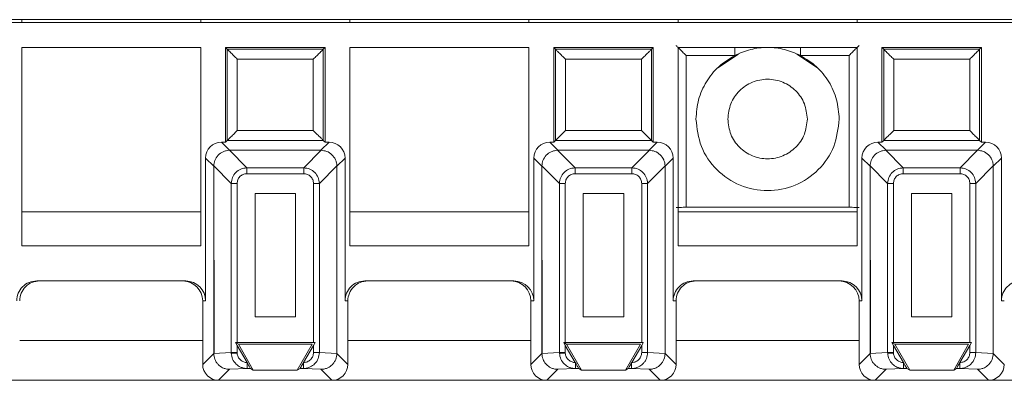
# Model space of a CAD drawing. Header units: millimetres. Extents: x -85 to 520, y 111 to 242.
# Tile 22 of 36: x 320 to 370, y 115 to 133. Entities that reach past the tile are written whole.
import ezdxf

# ---------------------------------------------------------------- set-up
doc = ezdxf.new("R2010")
doc.units = ezdxf.units.MM

msp = doc.modelspace()

# ---------------------------------------------------------------- linework, layer by layer
at = {"color": 7, "linetype": 'Continuous', "lineweight": 15}
for p, q in [((-82.554, 132.766), (484.625, 132.766)), ((320.596, 132.766), (320.596, 132.616)), ((329.596, 132.766), (329.596, 132.616)), ((337.096, 132.766), (337.096, 132.616)), ((346.096, 132.766), (346.096, 132.616)), ((353.596, 132.766), (353.596, 132.616)), ((362.596, 132.766), (362.596, 132.616)), ((465.346, 132.616), (300.346, 132.616)), ((320.596, 131.366), (320.596, 121.392)), ((329.596, 131.366), (320.596, 131.366)), ((329.596, 121.392), (329.596, 131.366)), ((335.846, 131.366), (330.846, 131.366)), ((330.846, 131.366), (330.935, 131.276)), ((330.846, 131.366), (330.846, 126.6)), ((335.757, 131.276), (330.935, 131.276)), ((330.935, 131.276), (330.935, 126.689)), ((335.846, 131.366), (335.757, 131.276)), ((335.757, 126.689), (335.757, 131.276)), ((335.846, 126.6), (335.846, 131.366)), ((346.096, 131.366), (337.096, 131.366)), ((337.096, 131.366), (337.096, 121.392)), ((346.096, 121.392), (346.096, 131.366)), ((347.346, 131.366), (347.346, 126.6)), ((347.346, 131.366), (347.435, 131.276)), ((352.346, 131.366), (347.346, 131.366)), ((347.435, 131.276), (347.435, 126.689)), ((352.257, 131.276), (347.435, 131.276)), ((352.346, 131.366), (352.257, 131.276)), ((352.257, 126.689), (352.257, 131.276)), ((352.346, 126.6), (352.346, 131.366)), ((353.596, 131.366), (353.596, 121.392)), ((362.596, 131.366), (353.596, 131.366)), ((362.596, 121.392), (362.596, 131.366)), ((363.846, 131.366), (363.846, 126.6)), ((363.846, 131.366), (363.935, 131.276)), ((368.846, 131.366), (363.846, 131.366)), ((363.935, 131.276), (363.935, 126.689)), ((368.757, 131.276), (363.935, 131.276)), ((368.846, 131.366), (368.757, 131.276)), ((368.757, 126.689), (368.757, 131.276)), ((368.846, 126.6), (368.846, 131.366)), ((331.435, 130.776), (331.435, 127.189)), ((335.257, 130.776), (331.435, 130.776)), ((335.257, 127.189), (335.257, 130.776)), ((351.757, 130.776), (347.935, 130.776)), ((347.935, 130.776), (347.935, 127.189)), ((351.757, 127.189), (351.757, 130.776)), ((353.999, 130.963), (356.443, 130.963)), ((353.999, 130.963), (353.999, 123.322)), ((356.634, 131.035), (355.593, 130.339)), ((360.6, 130.339), (359.559, 131.035)), ((359.75, 130.963), (362.194, 130.963)), ((362.194, 123.322), (362.194, 130.963)), ((368.257, 130.776), (364.435, 130.776)), ((364.435, 130.776), (364.435, 127.189)), ((368.257, 127.189), (368.257, 130.776)), ((331.435, 127.189), (335.257, 127.189)), ((347.935, 127.189), (351.757, 127.189)), ((364.435, 127.189), (368.257, 127.189)), ((331.051, 126.191), (330.642, 126.6)), ((330.846, 126.6), (330.642, 126.6)), ((330.935, 126.689), (330.846, 126.6)), ((335.757, 126.689), (330.935, 126.689)), ((335.642, 126.191), (336.051, 126.6)), ((335.846, 126.6), (335.757, 126.689)), ((336.051, 126.6), (335.846, 126.6)), ((347.551, 126.191), (347.142, 126.6)), ((347.346, 126.6), (347.142, 126.6)), ((347.435, 126.689), (347.346, 126.6)), ((352.257, 126.689), (347.435, 126.689)), ((352.142, 126.191), (352.551, 126.6)), ((352.346, 126.6), (352.257, 126.689)), ((352.551, 126.6), (352.346, 126.6)), ((364.051, 126.191), (363.642, 126.6)), ((363.846, 126.6), (363.642, 126.6)), ((363.935, 126.689), (363.846, 126.6)), ((368.757, 126.689), (363.935, 126.689)), ((368.642, 126.191), (369.051, 126.6)), ((368.846, 126.6), (368.757, 126.689)), ((369.051, 126.6), (368.846, 126.6)), ((330.251, 125.391), (329.842, 125.8)), ((329.842, 125.8), (329.842, 118.616)), ((331.918, 125.31), (331.037, 126.191)), ((331.051, 126.191), (331.037, 126.191)), ((331.051, 126.191), (335.642, 126.191)), ((334.774, 125.31), (335.656, 126.191)), ((335.642, 126.191), (335.656, 126.191)), ((336.851, 125.8), (336.442, 125.391)), ((336.851, 118.616), (336.851, 125.8)), ((346.751, 125.391), (346.342, 125.8)), ((346.342, 125.8), (346.342, 118.616)), ((348.418, 125.31), (347.537, 126.191)), ((347.551, 126.191), (347.537, 126.191)), ((347.551, 126.191), (352.142, 126.191)), ((351.274, 125.31), (352.156, 126.191)), ((352.142, 126.191), (352.156, 126.191)), ((353.351, 125.8), (352.942, 125.391)), ((353.351, 118.616), (353.351, 125.8)), ((363.251, 125.391), (362.842, 125.8)), ((362.842, 125.8), (362.842, 118.616)), ((364.918, 125.31), (364.037, 126.191)), ((364.051, 126.191), (364.037, 126.191)), ((364.051, 126.191), (368.642, 126.191)), ((367.774, 125.31), (368.656, 126.191)), ((368.642, 126.191), (368.656, 126.191)), ((369.851, 125.8), (369.442, 125.391)), ((369.851, 118.616), (369.851, 125.8)), ((330.251, 125.405), (331.132, 124.524)), ((330.251, 125.405), (330.251, 125.391)), ((330.251, 125.391), (330.267, 115.97)), ((330.251, 115.97), (330.251, 125.391)), ((331.918, 125.015), (331.918, 125.31)), ((331.918, 125.31), (334.774, 125.31)), ((334.774, 125.015), (334.774, 125.31)), ((336.442, 125.405), (335.561, 124.524)), ((336.442, 125.405), (336.442, 125.391)), ((336.442, 125.391), (336.442, 115.97)), ((346.751, 125.405), (347.632, 124.524)), ((346.751, 125.405), (346.751, 125.391)), ((346.751, 125.391), (346.767, 115.97)), ((346.751, 115.97), (346.751, 125.391)), ((348.418, 125.015), (348.418, 125.31)), ((348.418, 125.31), (351.274, 125.31)), ((351.274, 125.015), (351.274, 125.31)), ((352.942, 125.405), (352.061, 124.524)), ((352.942, 125.405), (352.942, 125.391)), ((352.942, 125.391), (352.942, 115.97)), ((363.251, 125.405), (364.132, 124.524)), ((363.251, 125.405), (363.251, 125.391)), ((363.251, 125.391), (363.267, 115.97)), ((363.251, 115.97), (363.251, 125.391)), ((364.918, 125.015), (364.918, 125.31)), ((364.918, 125.31), (367.774, 125.31)), ((367.774, 125.015), (367.774, 125.31)), ((369.442, 125.405), (368.561, 124.524)), ((369.442, 125.405), (369.442, 125.391)), ((369.442, 125.391), (369.442, 115.97)), ((331.918, 125.015), (334.774, 125.015)), ((348.418, 125.015), (351.274, 125.015)), ((364.918, 125.015), (367.774, 125.015)), ((331.427, 124.524), (331.132, 124.524)), ((331.132, 116.01), (331.132, 124.524)), ((331.427, 116.513), (331.427, 124.524)), ((335.561, 124.524), (335.266, 124.524)), ((335.266, 124.524), (335.266, 116.513)), ((335.561, 124.524), (335.561, 116.01)), ((347.927, 124.524), (347.632, 124.524)), ((347.632, 116.01), (347.632, 124.524)), ((347.927, 116.513), (347.927, 124.524)), ((352.061, 124.524), (351.766, 124.524)), ((351.766, 124.524), (351.766, 116.513)), ((352.061, 124.524), (352.061, 116.01)), ((364.427, 124.524), (364.132, 124.524)), ((364.132, 116.01), (364.132, 124.524)), ((364.427, 116.513), (364.427, 124.524)), ((368.561, 124.524), (368.266, 124.524)), ((368.266, 124.524), (368.266, 116.513)), ((368.561, 124.524), (368.561, 116.01)), ((332.332, 117.813), (332.332, 124.01)), ((332.332, 124.01), (334.361, 124.01)), ((334.361, 124.01), (334.361, 117.813)), ((348.832, 117.813), (348.832, 124.01)), ((348.832, 124.01), (350.861, 124.01)), ((350.861, 124.01), (350.861, 117.813)), ((365.332, 117.813), (365.332, 124.01)), ((365.332, 124.01), (367.361, 124.01)), ((367.361, 124.01), (367.361, 117.813)), ((362.194, 123.322), (353.999, 123.322)), ((329.596, 123.089), (320.596, 123.089)), ((346.096, 123.089), (337.096, 123.089)), ((362.596, 123.089), (353.596, 123.089)), ((320.596, 121.392), (329.596, 121.392)), ((337.096, 121.392), (346.096, 121.392)), ((353.596, 121.392), (362.596, 121.392)), ((328.842, 119.616), (321.351, 119.616)), ((345.342, 119.616), (337.851, 119.616)), ((361.842, 119.616), (354.351, 119.616)), ((329.842, 118.616), (329.696, 118.616)), ((329.696, 118.616), (329.696, 115.415)), ((336.996, 118.616), (336.851, 118.616)), ((336.996, 115.415), (336.996, 118.616)), ((346.342, 118.616), (346.196, 118.616)), ((346.196, 118.616), (346.196, 115.415)), ((353.496, 118.616), (353.351, 118.616)), ((353.496, 115.415), (353.496, 118.616)), ((362.842, 118.616), (362.696, 118.616)), ((362.696, 118.616), (362.696, 115.415)), ((369.996, 118.616), (369.851, 118.616)), ((334.361, 117.813), (332.332, 117.813)), ((350.861, 117.813), (348.832, 117.813)), ((367.361, 117.813), (365.332, 117.813)), ((331.347, 116.513), (331.49, 116.43)), ((331.427, 116.374), (331.347, 116.513)), ((331.347, 116.513), (331.427, 116.513)), ((335.266, 116.513), (331.427, 116.513)), ((331.925, 115.511), (331.427, 116.374)), ((331.427, 116.01), (331.427, 116.374)), ((331.49, 116.43), (332.241, 115.13)), ((335.203, 116.43), (331.49, 116.43)), ((334.452, 115.13), (335.203, 116.43)), ((335.266, 116.374), (334.768, 115.511)), ((335.346, 116.513), (335.266, 116.374)), ((335.266, 116.513), (335.346, 116.513)), ((335.266, 116.374), (335.266, 116.01)), ((347.847, 116.513), (347.99, 116.43)), ((347.927, 116.374), (347.847, 116.513)), ((347.847, 116.513), (347.927, 116.513)), ((351.766, 116.513), (347.927, 116.513)), ((348.425, 115.511), (347.927, 116.374)), ((347.927, 116.01), (347.927, 116.374)), ((347.99, 116.43), (348.741, 115.13)), ((351.703, 116.43), (347.99, 116.43)), ((350.952, 115.13), (351.703, 116.43)), ((351.766, 116.374), (351.268, 115.511)), ((351.846, 116.513), (351.766, 116.374)), ((351.766, 116.513), (351.846, 116.513)), ((351.766, 116.374), (351.766, 116.01)), ((364.347, 116.513), (364.49, 116.43)), ((364.427, 116.374), (364.347, 116.513)), ((364.347, 116.513), (364.427, 116.513)), ((368.266, 116.513), (364.427, 116.513)), ((364.925, 115.511), (364.427, 116.374)), ((364.427, 116.01), (364.427, 116.374)), ((364.49, 116.43), (365.241, 115.13)), ((368.203, 116.43), (364.49, 116.43)), ((367.452, 115.13), (368.203, 116.43)), ((368.266, 116.374), (367.768, 115.511)), ((368.346, 116.513), (368.266, 116.374)), ((368.266, 116.513), (368.346, 116.513)), ((368.266, 116.374), (368.266, 116.01)), ((329.696, 115.415), (330.251, 115.97)), ((331.132, 116.01), (330.251, 115.968)), ((330.267, 115.97), (330.251, 115.968)), ((330.251, 115.97), (330.251, 115.968)), ((331.132, 116.01), (331.427, 116.01)), ((331.132, 116.01), (331.133, 115.973)), ((331.427, 115.987), (331.427, 116.01)), ((335.266, 116.01), (335.561, 116.01)), ((335.561, 116.01), (336.442, 115.968)), ((336.442, 115.97), (336.442, 115.968)), ((336.442, 115.97), (336.996, 115.415)), ((346.196, 115.415), (346.751, 115.97)), ((347.632, 116.01), (346.751, 115.968)), ((346.767, 115.97), (346.751, 115.968)), ((346.751, 115.97), (346.751, 115.968)), ((347.632, 116.01), (347.927, 116.01)), ((347.632, 116.01), (347.633, 115.973)), ((347.927, 115.987), (347.927, 116.01)), ((351.766, 116.01), (352.061, 116.01)), ((352.061, 116.01), (352.942, 115.968)), ((352.942, 115.97), (352.942, 115.968)), ((352.942, 115.97), (353.496, 115.415)), ((362.696, 115.415), (363.251, 115.97)), ((364.132, 116.01), (363.251, 115.968)), ((363.267, 115.97), (363.251, 115.968)), ((363.251, 115.97), (363.251, 115.968)), ((364.132, 116.01), (364.427, 116.01)), ((364.132, 116.01), (364.133, 115.973)), ((364.427, 115.987), (364.427, 116.01)), ((368.266, 116.01), (368.561, 116.01)), ((368.561, 116.01), (369.442, 115.968)), ((369.442, 115.97), (369.442, 115.968)), ((369.442, 115.97), (369.996, 115.415)), ((331.935, 115.493), (331.925, 115.511)), ((331.934, 115.493), (331.934, 115.211)), ((334.768, 115.511), (334.758, 115.494)), ((334.758, 115.211), (334.758, 115.493)), ((348.435, 115.493), (348.425, 115.511)), ((348.434, 115.493), (348.434, 115.211)), ((351.268, 115.511), (351.258, 115.494)), ((351.258, 115.211), (351.258, 115.493)), ((364.935, 115.493), (364.925, 115.511)), ((364.934, 115.493), (364.934, 115.211)), ((367.768, 115.511), (367.758, 115.494)), ((367.758, 115.211), (367.758, 115.493)), ((331.05, 115.169), (330.496, 114.616)), ((331.934, 115.211), (331.05, 115.169)), ((332.101, 115.211), (331.934, 115.211)), ((332.241, 115.13), (332.101, 115.211)), ((334.452, 115.13), (332.241, 115.13)), ((334.591, 115.211), (334.452, 115.13)), ((334.758, 115.211), (334.591, 115.211)), ((335.643, 115.169), (334.758, 115.211)), ((335.643, 115.169), (336.196, 114.616)), ((347.55, 115.169), (346.996, 114.616)), ((348.434, 115.211), (347.55, 115.169)), ((348.601, 115.211), (348.434, 115.211)), ((348.741, 115.13), (348.601, 115.211)), ((350.952, 115.13), (348.741, 115.13)), ((351.091, 115.211), (350.952, 115.13)), ((351.258, 115.211), (351.091, 115.211)), ((352.143, 115.169), (351.258, 115.211)), ((352.143, 115.169), (352.696, 114.616)), ((364.05, 115.169), (363.496, 114.616)), ((364.934, 115.211), (364.05, 115.169)), ((365.101, 115.211), (364.934, 115.211)), ((365.241, 115.13), (365.101, 115.211)), ((367.452, 115.13), (365.241, 115.13)), ((367.591, 115.211), (367.452, 115.13)), ((367.758, 115.211), (367.591, 115.211)), ((368.643, 115.169), (367.758, 115.211)), ((368.643, 115.169), (369.196, 114.616)), ((319.696, 114.616), (330.496, 114.616)), ((330.496, 114.616), (336.196, 114.616)), ((336.196, 114.616), (346.996, 114.616)), ((346.996, 114.616), (352.696, 114.616)), ((352.696, 114.616), (363.496, 114.616)), ((363.496, 114.616), (369.196, 114.616)), ((369.196, 114.616), (379.996, 114.616))]:
    msp.add_line(p, q, dxfattribs=at)
at = {"color": 8, "linetype": 'Continuous', "lineweight": 15}
for p, q in [((356.443, 131.366), (356.443, 130.963)), ((359.75, 131.366), (359.75, 130.963)), ((320.496, 116.616), (329.696, 116.616)), ((330.251, 116.616), (330.266, 116.616)), ((336.996, 116.616), (346.196, 116.616)), ((346.751, 116.616), (346.766, 116.616)), ((353.496, 116.616), (362.696, 116.616)), ((363.251, 116.616), (363.266, 116.616))]:
    msp.add_line(p, q, dxfattribs=at)
at = {"color": 7, "linetype": 'Continuous', "lineweight": 15, "flags": 128}
for points in [[(331.427, 115.987), (331.376, 115.984), (331.325, 115.982), (331.278, 115.98), (331.236, 115.978), (331.199, 115.976), (331.169, 115.975), (331.146, 115.974), (331.133, 115.973)], [(347.927, 115.987), (347.876, 115.984), (347.825, 115.982), (347.778, 115.98), (347.736, 115.978), (347.699, 115.976), (347.669, 115.975), (347.646, 115.974), (347.633, 115.973)], [(364.427, 115.987), (364.376, 115.984), (364.325, 115.982), (364.278, 115.98), (364.236, 115.978), (364.199, 115.976), (364.169, 115.975), (364.146, 115.974), (364.133, 115.973)]]:
    msp.add_lwpolyline(points, dxfattribs=at)
at = {"color": 7, "linetype": 'Continuous', "lineweight": 15}
for centre, major_axis, ratio, start_param, end_param in [((330.642, 125.8), (-0.566, 0.566), 0.999924, 5.497825, 7.068545), ((336.051, 125.8), (0.566, 0.566), 0.999924, 5.497825, 7.068545), ((347.142, 125.8), (-0.566, 0.566), 0.999924, 5.497825, 7.068545), ((352.551, 125.8), (0.566, 0.566), 0.999924, 5.497825, 7.068545), ((363.642, 125.8), (-0.566, 0.566), 0.999924, 5.497825, 7.068545), ((369.051, 125.8), (0.566, 0.566), 0.999924, 5.497825, 7.068545), ((321.351, 118.616), (1, 0), 0.999962, 1.570796, 3.141593), ((321.496, 118.616), (1, 0), 0.999962, 1.570796, 3.141593), ((328.696, 118.616), (1, 0), 0.999962, 0, 1.570796), ((328.842, 118.616), (1, 0), 0.999962, 0, 1.570796), ((337.851, 118.616), (1, 0), 0.999962, 1.570796, 3.141593), ((337.996, 118.616), (1, 0), 0.999962, 1.570796, 3.141593), ((345.196, 118.616), (1, 0), 0.999962, 0, 1.570796), ((345.342, 118.616), (1, 0), 0.999962, 0, 1.570796), ((354.351, 118.616), (1, 0), 0.999962, 1.570796, 3.141593), ((354.496, 118.616), (1, 0), 0.999962, 1.570796, 3.141593), ((361.696, 118.616), (1, 0), 0.999962, 0, 1.570796), ((361.842, 118.616), (1, 0), 0.999962, 0, 1.570796), ((370.851, 118.616), (1, 0), 0.999962, 1.570796, 3.141593), ((330.496, 115.416), (-0.566, -0.566), 0.999924, 5.497825, 7.068545), ((336.196, 115.416), (0.566, -0.566), 0.999924, 5.497825, 7.068545), ((346.996, 115.416), (-0.566, -0.566), 0.999924, 5.497825, 7.068545), ((352.696, 115.416), (0.566, -0.566), 0.999924, 5.497825, 7.068545), ((363.496, 115.416), (-0.566, -0.566), 0.999924, 5.497825, 7.068545), ((369.196, 115.416), (0.566, -0.566), 0.999924, 5.497825, 7.068545)]:
    msp.add_ellipse(centre, major_axis=major_axis, ratio=ratio, start_param=start_param, end_param=end_param, dxfattribs=at)
for points, knots in [([(330.935, 131.276), (330.938, 131.274), (330.942, 131.27), (330.973, 131.238), (331.023, 131.189), (331.114, 131.098), (331.255, 130.957), (331.376, 130.836), (331.435, 130.776)], [0, 0, 0, 0, 0.101456, 0.2099071, 0.3284488, 0.4594502, 0.7344947, 1, 1, 1, 1]), ([(335.757, 131.276), (335.755, 131.274), (335.751, 131.27), (335.719, 131.239), (335.67, 131.189), (335.579, 131.098), (335.438, 130.957), (335.317, 130.836), (335.257, 130.776)], [0, 0, 0, 0, 0.101456, 0.209907, 0.328447, 0.459457, 0.734501, 1, 1, 1, 1]), ([(347.435, 131.276), (347.438, 131.274), (347.442, 131.27), (347.473, 131.238), (347.523, 131.189), (347.614, 131.098), (347.755, 130.957), (347.876, 130.836), (347.935, 130.776)], [0, 0, 0, 0, 0.101456, 0.2099071, 0.3284488, 0.4594502, 0.7344947, 1, 1, 1, 1]), ([(352.257, 131.276), (352.255, 131.274), (352.251, 131.27), (352.219, 131.239), (352.17, 131.189), (352.079, 131.098), (351.938, 130.957), (351.817, 130.836), (351.757, 130.776)], [0, 0, 0, 0, 0.101456, 0.209907, 0.328447, 0.459457, 0.734501, 1, 1, 1, 1]), ([(353.499, 131.463), (353.5, 131.462), (353.503, 131.458), (353.533, 131.428), (353.581, 131.381), (353.671, 131.291), (353.813, 131.149), (353.936, 131.025), (353.999, 130.963)], [0, 0, 0, 0, 0.100592, 0.207678, 0.324403, 0.45321, 0.724526, 1, 1, 1, 1]), ([(359.75, 130.963), (359.486, 131.077), (358.959, 131.306), (358.096, 131.395), (357.233, 131.306), (356.706, 131.077), (356.443, 130.963)], [0, 0, 0, 0, 0.2499949, 0.4999959, 0.749997, 1, 1, 1, 1]), ([(362.194, 130.963), (362.256, 131.025), (362.38, 131.149), (362.522, 131.291), (362.612, 131.381), (362.66, 131.428), (362.689, 131.458), (362.693, 131.462), (362.694, 131.463)], [0, 0, 0, 0, 0.275472, 0.546806, 0.675574, 0.792288, 0.899381, 1, 1, 1, 1]), ([(363.935, 131.276), (363.938, 131.274), (363.942, 131.27), (363.973, 131.238), (364.023, 131.189), (364.114, 131.098), (364.255, 130.957), (364.376, 130.836), (364.435, 130.776)], [0, 0, 0, 0, 0.101456, 0.2099071, 0.3284488, 0.4594502, 0.7344947, 1, 1, 1, 1]), ([(368.757, 131.276), (368.755, 131.274), (368.751, 131.27), (368.719, 131.239), (368.67, 131.189), (368.579, 131.098), (368.438, 130.957), (368.317, 130.836), (368.257, 130.776)], [0, 0, 0, 0, 0.101456, 0.209907, 0.328447, 0.459457, 0.734501, 1, 1, 1, 1]), ([(356.443, 130.963), (356.163, 130.789), (355.604, 130.442), (354.987, 129.658), (354.574, 128.75), (354.522, 128.094), (354.496, 127.766)], [0, 0, 0, 0, 0.249996, 0.499998, 0.749999, 1, 1, 1, 1]), ([(361.696, 127.766), (361.67, 128.094), (361.619, 128.75), (361.205, 129.658), (360.589, 130.442), (360.03, 130.789), (359.75, 130.963)], [0, 0, 0, 0, 0.249999, 0.499999, 0.749999, 1, 1, 1, 1]), ([(356.096, 127.766), (356.126, 128.027), (356.187, 128.551), (356.649, 129.217), (357.31, 129.661), (358.096, 129.818), (358.883, 129.661), (359.544, 129.217), (360.006, 128.551), (360.066, 128.027), (360.096, 127.766)], [0, 0, 0, 0, 0.125, 0.250001, 0.374999, 0.500001, 0.624999, 0.75, 0.874999, 1, 1, 1, 1]), ([(354.496, 127.766), (354.551, 127.294), (354.659, 126.352), (355.491, 125.154), (356.681, 124.353), (358.096, 124.072), (359.512, 124.353), (360.702, 125.154), (361.534, 126.352), (361.642, 127.294), (361.696, 127.766)], [0, 0, 0, 0, 0.125, 0.25, 0.375, 0.500001, 0.624999, 0.749999, 0.875, 1, 1, 1, 1]), ([(360.096, 127.766), (360.066, 127.504), (360.006, 126.98), (359.544, 126.314), (358.883, 125.87), (358.096, 125.713), (357.31, 125.87), (356.649, 126.314), (356.187, 126.98), (356.126, 127.504), (356.096, 127.766)], [0, 0, 0, 0, 0.125001, 0.25, 0.375001, 0.499999, 0.625001, 0.749999, 0.875, 1, 1, 1, 1]), ([(330.935, 126.689), (330.937, 126.69), (330.94, 126.694), (330.967, 126.721), (331.013, 126.766), (331.099, 126.853), (331.243, 126.996), (331.37, 127.123), (331.435, 127.189)], [0, 0, 0, 0, 0.085184, 0.194033, 0.307264, 0.433945, 0.706077, 1, 1, 1, 1]), ([(335.257, 127.189), (335.323, 127.123), (335.45, 126.996), (335.593, 126.854), (335.678, 126.768), (335.722, 126.723), (335.751, 126.695), (335.755, 126.691), (335.757, 126.689)], [0, 0, 0, 0, 0.293969, 0.566143, 0.688662, 0.800293, 0.903158, 1, 1, 1, 1]), ([(347.435, 126.689), (347.437, 126.69), (347.44, 126.694), (347.467, 126.721), (347.513, 126.766), (347.599, 126.853), (347.743, 126.996), (347.87, 127.123), (347.935, 127.189)], [0, 0, 0, 0, 0.085184, 0.194034, 0.307278, 0.433943, 0.706076, 1, 1, 1, 1]), ([(351.757, 127.189), (351.823, 127.123), (351.95, 126.996), (352.093, 126.854), (352.178, 126.768), (352.222, 126.723), (352.251, 126.695), (352.255, 126.691), (352.257, 126.689)], [0, 0, 0, 0, 0.293969, 0.566143, 0.688662, 0.800293, 0.903158, 1, 1, 1, 1]), ([(363.935, 126.689), (363.937, 126.69), (363.94, 126.694), (363.967, 126.721), (364.013, 126.766), (364.099, 126.853), (364.243, 126.996), (364.37, 127.123), (364.435, 127.189)], [0, 0, 0, 0, 0.085184, 0.194034, 0.307279, 0.433961, 0.706075, 1, 1, 1, 1]), ([(368.257, 127.189), (368.323, 127.123), (368.45, 126.996), (368.593, 126.854), (368.678, 126.768), (368.722, 126.723), (368.751, 126.695), (368.755, 126.691), (368.757, 126.689)], [0, 0, 0, 0, 0.293968, 0.566141, 0.688677, 0.800294, 0.903158, 1, 1, 1, 1]), ([(330.251, 125.405), (330.262, 125.498), (330.286, 125.695), (330.457, 125.956), (330.674, 126.11), (330.875, 126.179), (330.983, 126.187), (331.037, 126.191)], [0, 0, 0, 0, 0.22764, 0.484484, 0.734977, 0.865805, 1, 1, 1, 1]), ([(335.656, 126.191), (335.748, 126.18), (335.946, 126.156), (336.207, 125.985), (336.36, 125.768), (336.43, 125.567), (336.438, 125.459), (336.442, 125.405)], [0, 0, 0, 0, 0.227631, 0.484485, 0.734981, 0.865793, 1, 1, 1, 1]), ([(346.751, 125.405), (346.762, 125.498), (346.786, 125.695), (346.957, 125.956), (347.174, 126.109), (347.375, 126.179), (347.483, 126.187), (347.537, 126.191)], [0, 0, 0, 0, 0.2276473, 0.4844812, 0.7349972, 0.8658032, 1, 1, 1, 1]), ([(352.156, 126.191), (352.248, 126.18), (352.446, 126.156), (352.707, 125.985), (352.86, 125.768), (352.93, 125.567), (352.938, 125.459), (352.942, 125.405)], [0, 0, 0, 0, 0.227631, 0.484485, 0.734981, 0.865793, 1, 1, 1, 1]), ([(363.251, 125.405), (363.262, 125.498), (363.286, 125.695), (363.457, 125.956), (363.674, 126.109), (363.875, 126.179), (363.983, 126.187), (364.037, 126.191)], [0, 0, 0, 0, 0.227643, 0.484486, 0.734978, 0.865781, 1, 1, 1, 1]), ([(368.656, 126.191), (368.748, 126.18), (368.946, 126.156), (369.207, 125.985), (369.36, 125.768), (369.43, 125.567), (369.438, 125.459), (369.442, 125.405)], [0, 0, 0, 0, 0.227654, 0.484486, 0.734982, 0.865794, 1, 1, 1, 1]), ([(331.132, 124.524), (331.145, 124.629), (331.171, 124.834), (331.352, 125.089), (331.608, 125.271), (331.813, 125.297), (331.918, 125.31)], [0, 0, 0, 0, 0.256883, 0.500011, 0.743117, 1, 1, 1, 1]), ([(334.774, 125.31), (334.88, 125.297), (335.085, 125.271), (335.34, 125.09), (335.522, 124.834), (335.548, 124.629), (335.561, 124.524)], [0, 0, 0, 0, 0.256879, 0.500006, 0.743102, 1, 1, 1, 1]), ([(347.632, 124.524), (347.645, 124.629), (347.671, 124.834), (347.852, 125.089), (348.108, 125.271), (348.313, 125.297), (348.418, 125.31)], [0, 0, 0, 0, 0.256883, 0.500011, 0.743117, 1, 1, 1, 1]), ([(351.274, 125.31), (351.38, 125.297), (351.585, 125.271), (351.84, 125.09), (352.022, 124.834), (352.048, 124.629), (352.061, 124.524)], [0, 0, 0, 0, 0.256879, 0.500006, 0.743102, 1, 1, 1, 1]), ([(364.132, 124.524), (364.145, 124.629), (364.171, 124.834), (364.352, 125.089), (364.608, 125.271), (364.813, 125.297), (364.918, 125.31)], [0, 0, 0, 0, 0.256877, 0.5, 0.743099, 1, 1, 1, 1]), ([(367.774, 125.31), (367.88, 125.297), (368.085, 125.271), (368.34, 125.09), (368.522, 124.834), (368.548, 124.629), (368.561, 124.524)], [0, 0, 0, 0, 0.256879, 0.500006, 0.743102, 1, 1, 1, 1]), ([(331.427, 124.524), (331.433, 124.585), (331.443, 124.68), (331.502, 124.793), (331.563, 124.87), (331.638, 124.933), (331.754, 124.997), (331.853, 125.008), (331.918, 125.015)], [0, 0, 0, 0, 0.238943, 0.364264, 0.492396, 0.617461, 0.745749, 1, 1, 1, 1]), ([(334.774, 125.015), (334.836, 125.009), (334.93, 124.999), (335.044, 124.94), (335.121, 124.879), (335.184, 124.804), (335.248, 124.688), (335.259, 124.589), (335.266, 124.524)], [0, 0, 0, 0, 0.238937, 0.364239, 0.492394, 0.617443, 0.74573, 1, 1, 1, 1]), ([(347.927, 124.524), (347.933, 124.585), (347.943, 124.68), (348.002, 124.793), (348.063, 124.87), (348.138, 124.933), (348.254, 124.997), (348.353, 125.008), (348.418, 125.015)], [0, 0, 0, 0, 0.238943, 0.364264, 0.492396, 0.617461, 0.745749, 1, 1, 1, 1]), ([(351.274, 125.015), (351.336, 125.009), (351.43, 124.999), (351.544, 124.94), (351.621, 124.879), (351.684, 124.804), (351.748, 124.688), (351.759, 124.589), (351.766, 124.524)], [0, 0, 0, 0, 0.238936, 0.364272, 0.492396, 0.617445, 0.745731, 1, 1, 1, 1]), ([(364.427, 124.524), (364.433, 124.585), (364.443, 124.68), (364.502, 124.793), (364.563, 124.87), (364.638, 124.933), (364.754, 124.997), (364.853, 125.008), (364.918, 125.015)], [0, 0, 0, 0, 0.238934, 0.364251, 0.492377, 0.617438, 0.745721, 1, 1, 1, 1]), ([(367.774, 125.015), (367.836, 125.009), (367.93, 124.999), (368.044, 124.94), (368.121, 124.879), (368.184, 124.804), (368.248, 124.688), (368.259, 124.589), (368.266, 124.524)], [0, 0, 0, 0, 0.238936, 0.364272, 0.492396, 0.617445, 0.745731, 1, 1, 1, 1]), ([(353.999, 123.322), (353.947, 123.322), (353.833, 123.322), (353.701, 123.321), (353.607, 123.32), (353.548, 123.319), (353.506, 123.318), (353.501, 123.318), (353.499, 123.317)], [0, 0, 0, 0, 0.197892, 0.430004, 0.559557, 0.697727, 0.84455, 1, 1, 1, 1]), ([(362.694, 123.317), (362.692, 123.318), (362.687, 123.318), (362.644, 123.319), (362.585, 123.32), (362.491, 123.321), (362.359, 123.322), (362.246, 123.322), (362.194, 123.322)], [0, 0, 0, 0, 0.156103, 0.303389, 0.441852, 0.571462, 0.803214, 1, 1, 1, 1]), ([(330.251, 115.968), (330.261, 115.869), (330.277, 115.717), (330.375, 115.532), (330.497, 115.377), (330.664, 115.258), (330.863, 115.182), (330.985, 115.174), (331.05, 115.169)], [0, 0, 0, 0, 0.235999, 0.362251, 0.493713, 0.707339, 0.843902, 1, 1, 1, 1]), ([(331.934, 115.211), (331.873, 115.215), (331.757, 115.223), (331.563, 115.291), (331.358, 115.43), (331.18, 115.673), (331.148, 115.875), (331.133, 115.973)], [0, 0, 0, 0, 0.152119, 0.286605, 0.501811, 0.757421, 1, 1, 1, 1]), ([(331.925, 115.511), (331.923, 115.511), (331.868, 115.508), (331.748, 115.537), (331.585, 115.629), (331.484, 115.765), (331.437, 115.888), (331.431, 115.954), (331.427, 115.987)], [0, 0, 0, 0, 0.0095993, 0.217231, 0.4793134, 0.7395808, 0.8690811, 1, 1, 1, 1]), ([(335.561, 116.01), (335.55, 115.908), (335.533, 115.752), (335.432, 115.567), (335.307, 115.413), (335.14, 115.296), (334.942, 115.223), (334.822, 115.215), (334.758, 115.211)], [0, 0, 0, 0, 0.242682, 0.369165, 0.49878, 0.713682, 0.848007, 1, 1, 1, 1]), ([(335.266, 116.01), (335.259, 115.948), (335.245, 115.82), (335.133, 115.656), (334.967, 115.537), (334.834, 115.519), (334.768, 115.511)], [0, 0, 0, 0, 0.237089, 0.48988, 0.744303, 1, 1, 1, 1]), ([(336.442, 115.968), (336.431, 115.865), (336.414, 115.709), (336.311, 115.521), (336.187, 115.37), (336.023, 115.255), (335.828, 115.182), (335.708, 115.174), (335.643, 115.169)], [0, 0, 0, 0, 0.244672, 0.372914, 0.504762, 0.71061, 0.844968, 1, 1, 1, 1]), ([(346.751, 115.968), (346.761, 115.869), (346.777, 115.717), (346.875, 115.532), (346.997, 115.377), (347.164, 115.258), (347.363, 115.182), (347.485, 115.174), (347.55, 115.169)], [0, 0, 0, 0, 0.23599, 0.36224, 0.4937, 0.707321, 0.843882, 1, 1, 1, 1]), ([(348.434, 115.211), (348.373, 115.215), (348.257, 115.223), (348.063, 115.291), (347.858, 115.43), (347.68, 115.673), (347.648, 115.875), (347.633, 115.973)], [0, 0, 0, 0, 0.152119, 0.286605, 0.501811, 0.757421, 1, 1, 1, 1]), ([(348.425, 115.511), (348.423, 115.511), (348.368, 115.508), (348.248, 115.537), (348.085, 115.629), (347.984, 115.765), (347.937, 115.888), (347.931, 115.954), (347.927, 115.987)], [0, 0, 0, 0, 0.0095993, 0.217231, 0.4793134, 0.7395808, 0.8690811, 1, 1, 1, 1]), ([(352.061, 116.01), (352.05, 115.908), (352.033, 115.752), (351.932, 115.567), (351.807, 115.413), (351.64, 115.296), (351.442, 115.223), (351.322, 115.215), (351.258, 115.211)], [0, 0, 0, 0, 0.242687, 0.369173, 0.498791, 0.713699, 0.848027, 1, 1, 1, 1]), ([(351.766, 116.01), (351.759, 115.948), (351.745, 115.82), (351.633, 115.656), (351.467, 115.537), (351.334, 115.519), (351.268, 115.511)], [0, 0, 0, 0, 0.237089, 0.48988, 0.744303, 1, 1, 1, 1]), ([(352.942, 115.968), (352.931, 115.865), (352.914, 115.709), (352.811, 115.521), (352.687, 115.37), (352.523, 115.255), (352.328, 115.182), (352.208, 115.174), (352.143, 115.169)], [0, 0, 0, 0, 0.244672, 0.372914, 0.504762, 0.71061, 0.844968, 1, 1, 1, 1]), ([(363.251, 115.968), (363.261, 115.869), (363.277, 115.717), (363.375, 115.532), (363.497, 115.377), (363.664, 115.258), (363.863, 115.182), (363.985, 115.174), (364.05, 115.169)], [0, 0, 0, 0, 0.235991, 0.362252, 0.493698, 0.70732, 0.843881, 1, 1, 1, 1]), ([(364.934, 115.211), (364.873, 115.215), (364.757, 115.223), (364.563, 115.291), (364.358, 115.43), (364.18, 115.673), (364.148, 115.875), (364.133, 115.973)], [0, 0, 0, 0, 0.152119, 0.286583, 0.501809, 0.75742, 1, 1, 1, 1]), ([(364.925, 115.511), (364.923, 115.511), (364.868, 115.508), (364.748, 115.537), (364.585, 115.629), (364.484, 115.765), (364.437, 115.888), (364.431, 115.954), (364.427, 115.987)], [0, 0, 0, 0, 0.009638, 0.217264, 0.479305, 0.739588, 0.869085, 1, 1, 1, 1]), ([(368.561, 116.01), (368.55, 115.908), (368.533, 115.752), (368.432, 115.567), (368.307, 115.413), (368.14, 115.296), (367.942, 115.223), (367.822, 115.215), (367.758, 115.211)], [0, 0, 0, 0, 0.242686, 0.369171, 0.498773, 0.713679, 0.848028, 1, 1, 1, 1]), ([(368.266, 116.01), (368.259, 115.948), (368.245, 115.82), (368.133, 115.656), (367.967, 115.537), (367.834, 115.519), (367.768, 115.511)], [0, 0, 0, 0, 0.237089, 0.48988, 0.744303, 1, 1, 1, 1]), ([(369.442, 115.968), (369.431, 115.865), (369.414, 115.709), (369.311, 115.521), (369.187, 115.37), (369.023, 115.255), (368.828, 115.182), (368.708, 115.174), (368.643, 115.169)], [0, 0, 0, 0, 0.244672, 0.372914, 0.504762, 0.71061, 0.844968, 1, 1, 1, 1]), ([(332.101, 115.211), (332.101, 115.212), (332.099, 115.214), (332.086, 115.236), (332.054, 115.289), (331.999, 115.383), (331.957, 115.456), (331.935, 115.493)], [0, 0, 0, 0, 0.109836, 0.2275, 0.473881, 0.733763, 1, 1, 1, 1]), ([(334.758, 115.494), (334.737, 115.458), (334.696, 115.386), (334.641, 115.293), (334.608, 115.238), (334.594, 115.214), (334.592, 115.212), (334.591, 115.211)], [0, 0, 0, 0, 0.255126, 0.515367, 0.7621, 0.88109, 1, 1, 1, 1]), ([(348.601, 115.211), (348.601, 115.212), (348.599, 115.214), (348.586, 115.236), (348.554, 115.289), (348.499, 115.383), (348.457, 115.456), (348.435, 115.493)], [0, 0, 0, 0, 0.109839, 0.227507, 0.473895, 0.733785, 1, 1, 1, 1]), ([(351.258, 115.494), (351.237, 115.458), (351.196, 115.386), (351.141, 115.293), (351.108, 115.238), (351.094, 115.214), (351.092, 115.212), (351.091, 115.211)], [0, 0, 0, 0, 0.2551484, 0.5153816, 0.7621068, 0.8810932, 1, 1, 1, 1]), ([(365.101, 115.211), (365.101, 115.212), (365.099, 115.214), (365.086, 115.236), (365.054, 115.289), (364.999, 115.383), (364.957, 115.456), (364.935, 115.493)], [0, 0, 0, 0, 0.109839, 0.227507, 0.473895, 0.733785, 1, 1, 1, 1]), ([(367.758, 115.494), (367.737, 115.458), (367.695, 115.386), (367.641, 115.293), (367.608, 115.238), (367.594, 115.214), (367.592, 115.212), (367.591, 115.211)], [0, 0, 0, 0, 0.2551484, 0.5153816, 0.7621068, 0.8810932, 1, 1, 1, 1])]:
    msp.add_open_spline(points, degree=3, knots=knots, dxfattribs=at)

doc.saveas('drawing.dxf')
